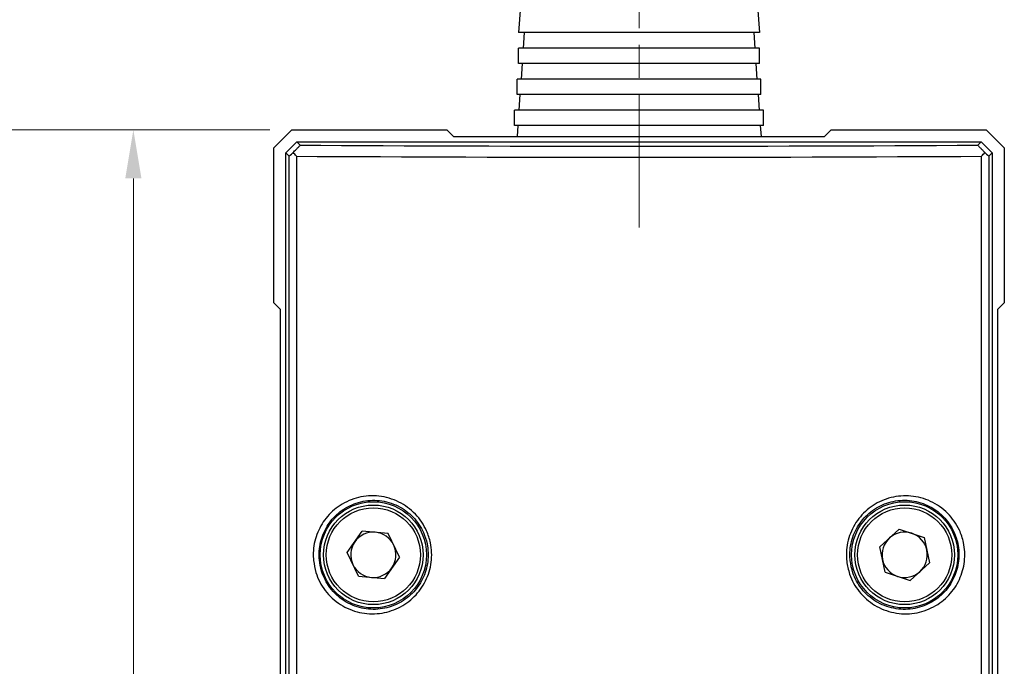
# Model space of a CAD drawing. Header units: inches. Extents: x 0 to 5766, y -2164 to 1330.
# Tile 105 of 210: x 3694 to 3738, y 344 to 373. Entities that reach past the tile are written whole.
import ezdxf

# ---------------------------------------------------------------- set-up
doc = ezdxf.new("R2010")
doc.units = ezdxf.units.IN
doc.header["$MEASUREMENT"] = 0
for name, pattern in [('AM_ISO08W050x2', [9, 6, -0.75, 1.5, -0.75]), ('CENTER', [2, 1.25, -0.25, 0.25, -0.25]), ('SLD-實線', [0])]:
    doc.linetypes.add(name, pattern=pattern)
doc.layers.add('AM_5', color=3, linetype='Continuous', lineweight=15)
doc.layers.add('AM_7', color=4, linetype='CENTER', lineweight=15)
doc.styles.add('尺寸標註', font='romans.shx', dxfattribs={"bigfont": 'CHINESET.SHX'})
doc.dimstyles.new('複本(2) CNS2-1$0', dxfattribs={"dimtxt": 2.75, "dimasz": 2.2, "dimexe": 1, "dimexo": 1, "dimgap": 1, "dimtad": 1, "dimtoh": 1, "dimdsep": 46, "dimtxsty": '尺寸標註', "dimcen": 0, "dimclrd": 2, "dimclre": 2, "dimclrt": 3, "dimadec": 0, "dimazin": 2, "dimtp": 0.1, "dimtm": 0.1, "dimtfac": 0.71, "dimtmove": 0, "dimatfit": 0, "dimfxl": 0, "dimlwd": 13, "dimlwe": 13, "dimarcsym": 0})

# ---------------------------------------------------------------- blocks, each defined once
blk = doc.blocks.new('*D316')
at = {"layer": 'AM_5', "color": 2, "lineweight": 13}
for p, q in [((3705.016, 368.526), (3690.352, 368.526)), ((3691.352, 305.226), (3691.352, 366.326)), ((3705.694, 303.026), (3690.352, 303.026))]:
    blk.add_line(p, q, dxfattribs=at)
at = {"layer": 'AM_5', "color": 2}
for points in [[(3690.986, 366.326), (3691.719, 366.326), (3691.352, 368.526)], [(3690.986, 305.226), (3691.719, 305.226), (3691.352, 303.026)]]:
    blk.add_solid(points, dxfattribs=at)
at = {"layer": 'Defpoints', "color": 0}
for p in [(3691.352, 368.526), (3706.016, 368.526), (3706.694, 303.026)]:
    blk.add_point(p, dxfattribs=at)
at = {"layer": 'AM_5', "color": 3, "insert": (3688.977, 335.776), "char_height": 2.75, "attachment_point": 5, "rotation": 90, "style": '尺寸標註'}
blk.add_mtext('65.5', dxfattribs=at)
blk = doc.blocks.new('*D317')
at = {"layer": 'AM_5', "color": 2, "lineweight": 13}
for p, q in [((3705.016, 368.526), (3697.855, 368.526)), ((3698.855, 366.326), (3698.855, 309.226)), ((3705.694, 307.026), (3697.855, 307.026))]:
    blk.add_line(p, q, dxfattribs=at)
at = {"layer": 'AM_5', "color": 2}
for points in [[(3698.489, 366.326), (3699.222, 366.326), (3698.855, 368.526)], [(3698.489, 309.226), (3699.222, 309.226), (3698.855, 307.026)]]:
    blk.add_solid(points, dxfattribs=at)
at = {"layer": 'Defpoints', "color": 0}
for p in [(3706.016, 368.526), (3698.855, 307.026), (3706.694, 307.026)]:
    blk.add_point(p, dxfattribs=at)
at = {"layer": 'AM_5', "color": 3, "insert": (3696.48, 337.776), "char_height": 2.75, "attachment_point": 5, "rotation": 90, "style": '尺寸標註'}
blk.add_mtext('61.5', dxfattribs=at)

msp = doc.modelspace()

# ---------------------------------------------------------------- linework, layer by layer
for p, q in [((3716.343, 374.103), (3716.244, 372.916)), ((3727.045, 374.103), (3727.144, 372.916)), ((3727.144, 372.916), (3716.244, 372.916)), ((3716.512, 372.916), (3716.463, 372.216)), ((3726.877, 372.916), (3726.925, 372.216)), ((3727.144, 372.216), (3716.244, 372.216)), ((3716.244, 371.516), (3716.244, 372.216)), ((3727.144, 371.516), (3727.144, 372.216)), ((3727.144, 371.516), (3716.244, 371.516)), ((3716.414, 371.516), (3716.365, 370.816)), ((3726.974, 371.516), (3727.023, 370.816)), ((3727.194, 370.816), (3716.194, 370.816)), ((3716.194, 370.116), (3716.194, 370.816)), ((3727.194, 370.116), (3727.194, 370.816)), ((3727.194, 370.116), (3716.194, 370.116)), ((3716.316, 370.116), (3716.267, 369.416)), ((3727.072, 370.116), (3727.121, 369.416)), ((3727.319, 369.416), (3716.069, 369.416)), ((3716.069, 368.716), (3716.069, 369.416)), ((3727.319, 368.716), (3727.319, 369.416)), ((3727.319, 368.716), (3716.069, 368.716)), ((3716.218, 368.716), (3716.184, 368.226)), ((3727.17, 368.716), (3727.205, 368.226))]:
    msp.add_line(p, q)
at = {"color": 7, "linetype": 'SLD-實線', "lineweight": 25}
for p, q in [((3705.194, 367.704), (3706.016, 368.526)), ((3706.016, 368.526), (3713.016, 368.526)), ((3713.016, 368.526), (3713.316, 368.226)), ((3730.072, 368.226), (3730.372, 368.526)), ((3730.372, 368.526), (3737.372, 368.526)), ((3737.372, 368.526), (3738.194, 367.704)), ((3705.744, 367.476), (3706.244, 367.976)), ((3706.244, 367.976), (3737.144, 367.976)), ((3706.244, 367.976), (3706.39, 367.831)), ((3713.316, 368.226), (3730.072, 368.226)), ((3736.999, 367.831), (3737.144, 367.976)), ((3737.144, 367.976), (3737.644, 367.476)), ((3705.194, 360.704), (3705.194, 367.704)), ((3705.89, 367.331), (3705.744, 367.476)), ((3705.744, 310.026), (3705.744, 367.476)), ((3737.644, 367.476), (3737.499, 367.331)), ((3737.644, 367.476), (3737.644, 310.026)), ((3738.194, 367.704), (3738.194, 360.704)), ((3705.89, 310.172), (3705.89, 367.331)), ((3706.221, 367.331), (3706.221, 310.172)), ((3737.168, 310.172), (3737.168, 367.331)), ((3737.499, 367.331), (3737.499, 310.172)), ((3705.494, 360.404), (3705.194, 360.704)), ((3738.194, 360.704), (3737.894, 360.404)), ((3705.494, 334.076), (3705.494, 360.404)), ((3737.894, 360.404), (3737.894, 334.076)), ((3733.451, 350.482), (3732.572, 349.694)), ((3733.451, 350.482), (3734.573, 350.114)), ((3708.518, 349.426), (3709.192, 350.395)), ((3710.369, 350.295), (3709.192, 350.395)), ((3710.871, 349.227), (3710.369, 350.295)), ((3734.573, 350.114), (3734.816, 348.959)), ((3732.815, 348.538), (3732.572, 349.694)), ((3709.02, 348.357), (3708.518, 349.426)), ((3710.871, 349.227), (3710.196, 348.258)), ((3733.937, 348.171), (3734.816, 348.959)), ((3709.02, 348.357), (3710.196, 348.258)), ((3732.815, 348.538), (3733.937, 348.171))]:
    msp.add_line(p, q, dxfattribs=at)
for centre, radius in [((3709.694, 349.326), 2.4), ((3709.694, 349.326), 2.25), ((3709.694, 349.326), 2.125), ((3733.694, 349.326), 2.4), ((3733.694, 349.326), 2.25), ((3733.694, 349.326), 2.125)]:
    msp.add_circle(centre, radius, dxfattribs=at)
for centre, radius, start, end in [((3709.694, 349.326), 1.023, 85.1528, 145.1528), ((3709.694, 349.326), 1.023, 25.1528, 85.1528), ((3733.694, 349.326), 1.022, 131.8653, 191.8653), ((3733.694, 349.326), 1.023, 71.8653, 131.8653), ((3733.694, 349.326), 1.023, 11.8653, 71.8653), ((3709.694, 349.326), 1.022, 145.1528, 205.1528), ((3709.694, 349.326), 1.023, 325.1528, 25.1528), ((3733.694, 349.326), 1.023, 311.8653, 11.8653), ((3709.694, 349.326), 1.022, 205.1528, 265.1528), ((3709.694, 349.326), 1.022, 265.1528, 325.1528), ((3733.694, 349.326), 1.023, 191.8653, 251.8653), ((3733.694, 349.326), 1.023, 251.8653, 311.8653)]:
    msp.add_arc(centre, radius, start, end, dxfattribs=at)
for centre, major_axis, ratio, start_param, end_param in [((3721.694, 368.574), (45.25, 0), 0.017455, 4.367371, 5.05741), ((3706.39, 367.831), (0.5, 0.5), 0.017452, 3.14159, 4.006018), ((3736.999, 367.831), (-0.5, 0.5), 0.017447, 2.277119, 3.141601), ((3721.694, 368.074), (45.75, 0), 0.017264, 4.367364, 5.057414)]:
    msp.add_ellipse(centre, major_axis=major_axis, ratio=ratio, start_param=start_param, end_param=end_param, dxfattribs=at)
for points, knots in [([(3706.072, 367.5), (3706.072, 367.5), (3706.117, 367.544), (3706.196, 367.624), (3706.292, 367.722), (3706.355, 367.788), (3706.387, 367.824), (3706.389, 367.829), (3706.39, 367.831)], [0, 0, 0, 0, 0.00283, 0.284431, 0.502773, 0.68077, 0.859284, 1, 1, 1, 1]), ([(3736.999, 367.831), (3737, 367.828), (3737.004, 367.822), (3737.043, 367.778), (3737.11, 367.709), (3737.204, 367.613), (3737.278, 367.538), (3737.316, 367.5)], [0, 0, 0, 0, 0.176742, 0.354113, 0.522804, 0.754463, 1, 1, 1, 1]), ([(3706.221, 367.331), (3706.22, 367.332), (3706.166, 367.389), (3706.119, 367.445), (3706.072, 367.5)], [0, 0, 0, 0, 0.018712, 1, 1, 1, 1]), ([(3737.168, 367.331), (3737.169, 367.332), (3737.222, 367.389), (3737.27, 367.445), (3737.316, 367.5)], [0, 0, 0, 0, 0.0187153, 1, 1, 1, 1]), ([(3706.992, 349.072), (3706.985, 349.184), (3706.963, 349.58), (3707.103, 350.263), (3707.528, 351.019), (3708.184, 351.61), (3709.02, 351.969), (3709.953, 352.029), (3710.863, 351.765), (3711.624, 351.207), (3712.082, 350.527), (3712.325, 349.775), (3712.357, 348.985), (3712.098, 348.129), (3711.576, 347.404), (3710.844, 346.885), (3709.973, 346.63), (3709.052, 346.676), (3708.183, 347.035), (3707.49, 347.673), (3707.099, 348.402), (3707.021, 348.89), (3706.992, 349.072)], [0, 0, 0, 0, 0.019842, 0.069952, 0.120224, 0.172425, 0.227195, 0.283756, 0.340448, 0.39587, 0.449602, 0.483074, 0.534639, 0.586219, 0.638007, 0.690579, 0.744435, 0.799843, 0.856453, 0.912995, 0.967697, 1, 1, 1, 1]), ([(3707.255, 349.091), (3707.282, 348.923), (3707.352, 348.477), (3707.572, 348.067), (3707.915, 347.61), (3708.353, 347.207), (3709.151, 346.875), (3710, 346.832), (3710.802, 347.068), (3711.476, 347.548), (3711.957, 348.219), (3712.196, 349.01), (3712.166, 349.741), (3711.942, 350.437), (3711.52, 351.067), (3710.819, 351.582), (3709.981, 351.827), (3709.122, 351.77), (3708.352, 351.439), (3707.749, 350.891), (3707.357, 350.193), (3707.228, 349.561), (3707.249, 349.195), (3707.255, 349.091)], [0, 0, 0, 0, 0.032271, 0.085901, 0.086975, 0.143563, 0.20024, 0.25569, 0.309546, 0.362089, 0.413843, 0.465397, 0.516938, 0.550393, 0.604089, 0.65948, 0.716172, 0.772779, 0.827613, 0.879859, 0.930124, 0.980182, 1, 1, 1, 1]), ([(3731.074, 349.044), (3731.068, 349.139), (3731.039, 349.525), (3731.161, 350.211), (3731.586, 350.995), (3732.246, 351.6), (3733.074, 351.96), (3733.988, 352.031), (3734.889, 351.79), (3735.664, 351.25), (3736.146, 350.563), (3736.399, 349.805), (3736.438, 349.024), (3736.204, 348.189), (3735.716, 347.468), (3735.01, 346.928), (3734.139, 346.639), (3733.2, 346.66), (3732.315, 347.003), (3731.612, 347.623), (3731.197, 348.346), (3731.11, 348.845), (3731.074, 349.044)], [0, 0, 0, 0, 0.016736, 0.068338, 0.119972, 0.172184, 0.225503, 0.280322, 0.336575, 0.393346, 0.448934, 0.483903, 0.533961, 0.584025, 0.634647, 0.687489, 0.742831, 0.799592, 0.856064, 0.911063, 0.964409, 1, 1, 1, 1]), ([(3731.232, 349.065), (3731.265, 348.881), (3731.345, 348.422), (3731.583, 348.007), (3731.933, 347.567), (3732.377, 347.176), (3733.19, 346.86), (3734.056, 346.841), (3734.857, 347.108), (3735.506, 347.607), (3735.956, 348.275), (3736.172, 349.047), (3736.136, 349.769), (3735.902, 350.47), (3735.459, 351.105), (3734.746, 351.604), (3733.917, 351.828), (3733.075, 351.763), (3732.312, 351.429), (3731.704, 350.87), (3731.312, 350.145), (3731.2, 349.51), (3731.226, 349.153), (3731.232, 349.065)], [0, 0, 0, 0, 0.035574, 0.088398, 0.088894, 0.143859, 0.200322, 0.257118, 0.312525, 0.36542, 0.416049, 0.466071, 0.51607, 0.551013, 0.606612, 0.663444, 0.719759, 0.774605, 0.827912, 0.880091, 0.931693, 0.983271, 1, 1, 1, 1])]:
    msp.add_open_spline(points, degree=3, knots=knots, dxfattribs=at)
at = {"layer": 'AM_7', "linetype": 'AM_ISO08W050x2'}
msp.add_line((3721.694, 364.117), (3721.694, 402.337), dxfattribs=at)

# ---------------------------------------------------------------- dimensions: what is measured, and where the dimension line sits
at = {"layer": 'AM_5'}
for base, p1, p2, picture, middle in [((3691.352, 368.526), (3706.694, 303.026), (3706.016, 368.526), '*D316', (3688.977, 335.776)), ((3698.855, 307.026), (3706.016, 368.526), (3706.694, 307.026), '*D317', (3696.48, 337.776))]:
    dim = msp.add_linear_dim(base=base, p1=p1, p2=p2, angle=90, dimstyle='複本(2) CNS2-1$0', override={"dimdec": 1}, dxfattribs=at)
    dim.commit()
    dim.dimension.update_dxf_attribs({"geometry": picture, "text_midpoint": middle})

doc.saveas('drawing.dxf')
